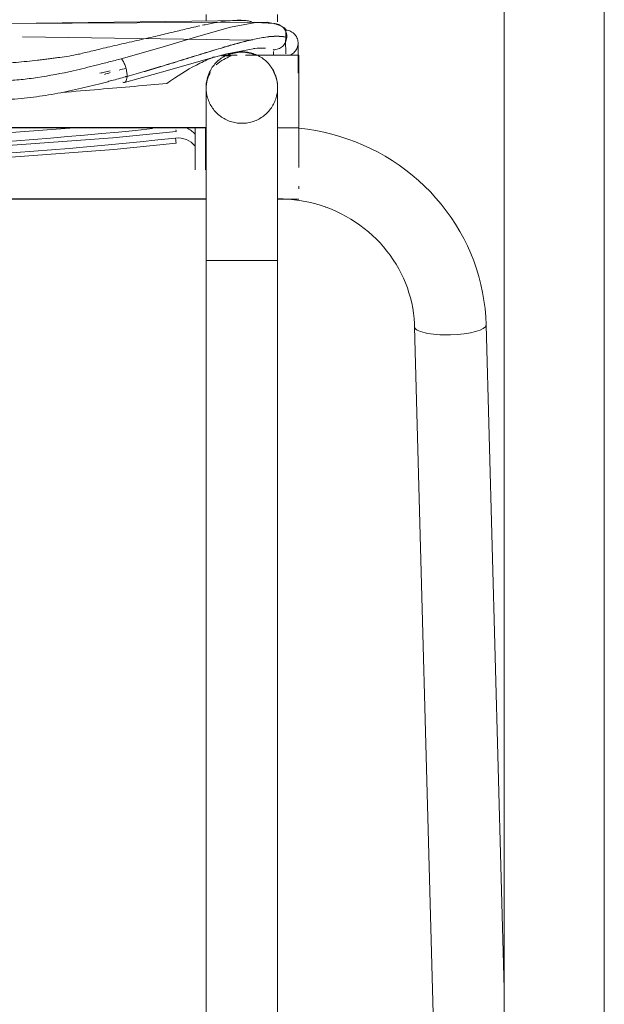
# Model space of a CAD drawing. Header units: metres. Extents: x 3.7 to 90.5, y -1.7 to 14.3.
# Tile 69 of 256: x 37.169 to 37.338, y 3.183 to 3.468. Entities that reach past the tile are written whole.
import ezdxf

# ---------------------------------------------------------------- set-up
doc = ezdxf.new("R2010")
doc.units = ezdxf.units.M
doc.layers.add('I-FURN', color=7, linetype='Continuous', lineweight=18)

# ---------------------------------------------------------------- blocks, each defined once
blk = doc.blocks.new('ConjuntoParaAlunoTamanho6 - CJA06_ConjuntoParaAlunoTamanho6-V8-Corte 1')
at = {"layer": 'I-FURN'}
for p, q in [((37.24966399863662, 3.461110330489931), (37.24967660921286, 3.457537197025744)), ((37.22303800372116, 3.398204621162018), (37.22303800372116, 3.020204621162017)), ((37.22442464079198, 3.39820462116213), (37.22303800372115, 3.39820462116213)), ((37.24373800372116, 3.39820462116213), (37.24235136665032, 3.39820462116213)), ((37.24373800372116, 3.020204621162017), (37.24373800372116, 3.398204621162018))]:
    blk.add_line(p, q, dxfattribs=at)
at = {"layer": 'I-FURN', "flags": 128}
for points in [[(37.22303800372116, 3.467566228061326), (37.22303800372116, 3.469292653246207), (37.22303800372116, 3.4693590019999)], [(37.24373800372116, 3.4693590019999), (37.24373800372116, 3.467411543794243), (37.24373800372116, 3.467219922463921)], [(37.24281250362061, 3.466693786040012), (37.24287394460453, 3.46667623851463), (37.24293457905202, 3.466658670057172), (37.24299485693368, 3.46664105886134)], [(37.30406708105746, 3.379561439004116), (37.30395434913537, 3.3819215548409), (37.30374417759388, 3.38427519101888), (37.30343693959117, 3.386618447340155), (37.30303317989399, 3.388947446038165), (37.30253361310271, 3.391258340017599), (37.30193912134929, 3.393547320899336), (37.30125075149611, 3.395810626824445), (37.3004697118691, 3.398044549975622), (37.29959736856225, 3.400245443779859), (37.29863524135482, 3.402409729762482), (37.29758499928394, 3.404533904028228), (37.2964484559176, 3.406614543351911), (37.29522756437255, 3.408648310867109), (37.2939244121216, 3.410631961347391), (37.29254121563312, 3.412562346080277), (37.2910803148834, 3.414436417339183), (37.28954416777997, 3.416251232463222), (37.28793534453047, 3.418003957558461), (37.28625652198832, 3.419691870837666), (37.28451047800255, 3.421312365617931), (37.28270008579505, 3.422862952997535), (37.28082830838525, 3.424341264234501), (37.27889819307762, 3.425745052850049), (37.27691286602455, 3.427072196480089), (37.27487552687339, 3.428320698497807), (37.27278944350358, 3.429488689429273), (37.27065794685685, 3.430574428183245), (37.26848442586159, 3.431576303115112), (37.26627232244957, 3.432492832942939), (37.26402512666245, 3.433322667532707), (37.26174637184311, 3.434064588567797), (37.25943962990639, 3.434717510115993), (37.25710850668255, 3.435280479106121), (37.25475663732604, 3.435752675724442), (37.25238768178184, 3.436133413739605), (37.25000532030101, 3.436422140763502)], [(37.24373800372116, 3.398204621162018), (37.24373800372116, 3.400204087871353), (37.24373800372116, 3.402200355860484), (37.24373800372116, 3.404190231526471), (37.24373800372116, 3.406170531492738), (37.24373800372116, 3.408138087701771), (37.24373800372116, 3.410089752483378), (37.24373800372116, 3.411085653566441)], [(37.25754593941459, 3.413653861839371), (37.257810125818, 3.413563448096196), (37.25929042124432, 3.412991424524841)], [(37.22303800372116, 3.410613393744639), (37.22303800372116, 3.408666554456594), (37.22303800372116, 3.406702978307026), (37.22303800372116, 3.40472580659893), (37.22303800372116, 3.402738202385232), (37.22303800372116, 3.400743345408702), (37.22303800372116, 3.398744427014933), (37.22303800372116, 3.398204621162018)]]:
    blk.add_lwpolyline(points, dxfattribs=at)
at = {"layer": 'I-FURN'}
for points in [[(37.24600361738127, 3.461263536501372), (37.24621287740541, 3.461700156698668), (37.24633941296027, 3.46217770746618), (37.24637359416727, 3.462659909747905)], [(37.24615430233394, 3.464802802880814), (37.24664343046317, 3.464771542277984), (37.2476090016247, 3.464515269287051), (37.24880030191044, 3.463607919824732), (37.2495534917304, 3.462315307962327), (37.24968737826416, 3.461327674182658), (37.24965716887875, 3.460839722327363)], [(37.24637710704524, 3.46270974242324), (37.2464116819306, 3.463197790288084), (37.24635290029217, 3.463690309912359), (37.24620523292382, 3.464150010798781)], [(37.24637359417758, 3.462659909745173), (37.24632087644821, 3.462673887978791), (37.24626755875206, 3.462687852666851), (37.24621364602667, 3.462701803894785)], [(37.2462150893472, 3.462752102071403), (37.24626970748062, 3.462737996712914), (37.24632371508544, 3.462723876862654), (37.24637710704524, 3.46270974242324)], [(37.24965407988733, 3.460789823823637), (37.24962418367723, 3.460306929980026), (37.24937153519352, 3.459353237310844), (37.2487717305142, 3.458568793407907), (37.24840792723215, 3.458248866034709)], [(37.24968462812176, 3.457537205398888), (37.24967727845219, 3.458621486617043), (37.24966738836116, 3.459705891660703), (37.24965407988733, 3.460789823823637)], [(37.24965716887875, 3.460839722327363), (37.2496704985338, 3.459739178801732), (37.24968035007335, 3.45863812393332), (37.24968763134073, 3.457537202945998)]]:
    blk.add_open_spline(points, degree=3, dxfattribs=at)
blk = doc.blocks.new('ConjuntoParaAlunoTamanho6 - CJA06_ConjuntoParaAlunoTamanho6-V12-Corte 1')
at = {"layer": 'I-FURN'}
for p, q in [((37.33826300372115, 3.062632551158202), (37.33826300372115, 3.737262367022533)), ((37.33826300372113, 3.062632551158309), (37.33826300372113, 3.737262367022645)), ((37.30926300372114, 3.728870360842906), (37.30926300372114, 3.062453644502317)), ((37.30926300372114, 3.728870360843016), (37.30926300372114, 3.062453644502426)), ((37.24357083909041, 3.466568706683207), (37.24391302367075, 3.466463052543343)), ((37.16988988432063, 3.462860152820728), (37.23647461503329, 3.461871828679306)), ((37.24966399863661, 3.461110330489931), (37.24969493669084, 3.452344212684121)), ((37.2319937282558, 3.457537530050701), (37.22753186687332, 3.457537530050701)), ((37.23031728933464, 3.457387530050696), (37.22753186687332, 3.457387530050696)), ((37.24988800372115, 3.457537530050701), (37.23445976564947, 3.457537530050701)), ((37.24988800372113, 3.446953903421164), (37.24988800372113, 3.457537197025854)), ((37.22303800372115, 3.448082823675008), (37.22303800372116, 3.434501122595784)), ((37.24373800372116, 3.434501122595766), (37.24373800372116, 3.448082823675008)), ((37.24988800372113, 3.436537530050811), (37.24988800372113, 3.446953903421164)), ((36.87672612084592, 3.436687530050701), (37.22304733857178, 3.436687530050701)), ((37.24988800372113, 3.426305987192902), (37.24988800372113, 3.436841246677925)), ((36.87672639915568, 3.436537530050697), (37.2230471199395, 3.436537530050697)), ((37.21988800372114, 3.436537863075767), (37.21988800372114, 3.434698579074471)), ((37.21988800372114, 3.434698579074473), (37.21988800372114, 3.431266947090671)), ((37.24372639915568, 3.436537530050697), (37.24988800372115, 3.436537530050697)), ((37.24988800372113, 3.425088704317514), (37.24988800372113, 3.426305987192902)), ((37.24988800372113, 3.418906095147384), (37.24988800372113, 3.419716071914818)), ((36.87672538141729, 3.415889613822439), (37.22305062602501, 3.415889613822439)), ((36.87672573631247, 3.416039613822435), (37.22305027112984, 3.416039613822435)), ((37.2437253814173, 3.415889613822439), (37.24988800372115, 3.415889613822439)), ((37.22303800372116, 3.398204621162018), (37.22303800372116, 3.020204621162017)), ((37.23338800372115, 3.39820462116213), (37.22303800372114, 3.39820462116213)), ((37.24373800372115, 3.39820462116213), (37.23338800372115, 3.39820462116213)), ((37.24373800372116, 3.020204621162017), (37.24373800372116, 3.398204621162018)), ((37.28337465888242, 3.379001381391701), (37.29304921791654, 3.021555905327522)), ((37.30926300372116, 3.187587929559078), (37.30406708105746, 3.379561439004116))]:
    blk.add_line(p, q, dxfattribs=at)
at = {"layer": 'I-FURN', "flags": 128}
for points in [[(37.22303800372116, 3.467566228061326), (37.22303800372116, 3.469292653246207), (37.22303800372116, 3.4693590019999)], [(37.24373800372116, 3.4693590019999), (37.24373800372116, 3.467411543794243), (37.24373800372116, 3.467219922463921)], [(37.2406446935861, 3.467089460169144), (36.99648206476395, 3.465819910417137), (36.86603861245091, 3.467591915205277), (36.85917990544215, 3.46709300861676)], [(37.23393203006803, 3.467627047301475), (37.11370041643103, 3.466083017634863), (37.00140984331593, 3.465783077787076), (36.86581332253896, 3.467624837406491)], [(37.19851348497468, 3.456537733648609), (37.21030185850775, 3.459920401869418), (37.22092967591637, 3.463095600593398), (37.23008456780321, 3.465619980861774), (37.23748132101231, 3.467006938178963), (37.24275052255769, 3.466711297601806)], [(37.24357083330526, 3.466568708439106), (37.24111821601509, 3.467042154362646), (37.24069094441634, 3.467078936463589)], [(37.24275052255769, 3.466711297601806), (37.24281250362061, 3.466693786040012), (37.24287394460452, 3.46667623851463), (37.24293457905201, 3.466658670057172), (37.24299485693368, 3.46664105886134), (37.243054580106, 3.466623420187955)], [(37.19942374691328, 3.44970352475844), (37.21188315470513, 3.4531547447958), (37.2222712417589, 3.456122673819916), (37.22902173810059, 3.457918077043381), (37.23711678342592, 3.459488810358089), (37.24019847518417, 3.45959492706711)], [(37.22303800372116, 3.448204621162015), (37.22304628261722, 3.448618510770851), (37.22307110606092, 3.449031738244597), (37.22311243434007, 3.449443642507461), (37.22317020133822, 3.449853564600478), (37.2232443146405, 3.450260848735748), (37.22333465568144, 3.450664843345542), (37.22344107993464, 3.451064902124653), (37.223563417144, 3.451460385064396), (37.22370147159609, 3.451850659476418), (37.22385502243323, 3.452235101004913), (37.22402382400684, 3.452613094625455), (37.22420760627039, 3.452984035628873), (37.2244060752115, 3.453347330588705), (37.22461891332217, 3.453702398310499), (37.22484578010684, 3.454048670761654), (37.22508631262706, 3.454385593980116), (37.22534012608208, 3.454712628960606), (37.22560681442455, 3.455029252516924), (37.22588595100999, 3.455334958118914), (37.22617708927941, 3.455629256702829), (37.2264797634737, 3.455911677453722), (37.2267934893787, 3.456181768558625), (37.2271177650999, 3.4564390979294), (37.22745207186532, 3.45668325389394), (37.22779587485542, 3.456913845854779), (37.2281486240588, 3.457130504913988), (37.22850975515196, 3.457332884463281), (37.22887869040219, 3.457520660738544), (37.2292548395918, 3.457693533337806), (37.22963760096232, 3.457851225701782), (37.23002636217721, 3.45799348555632), (37.23042050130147, 3.458120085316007), (37.23081938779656, 3.458230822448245), (37.23122238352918, 3.458325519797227), (37.23162884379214, 3.458404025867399), (37.23203811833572, 3.458466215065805), (37.23244955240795, 3.458511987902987), (37.23286248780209, 3.458541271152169), (37.23327626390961, 3.458554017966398), (37.23338800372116, 3.458554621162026)], [(37.23338800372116, 3.458554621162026), (37.23380189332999, 3.458546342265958), (37.23421512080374, 3.458521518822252), (37.2346270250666, 3.458480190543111), (37.23503694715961, 3.458422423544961), (37.23544423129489, 3.458348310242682), (37.23584822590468, 3.458257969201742), (37.2362482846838, 3.458151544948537), (37.23664376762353, 3.458029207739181), (37.23703404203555, 3.457891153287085), (37.23741848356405, 3.457737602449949), (37.23779647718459, 3.457568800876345), (37.23816741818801, 3.457385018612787), (37.23853071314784, 3.457186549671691), (37.23888578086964, 3.456973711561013), (37.2392320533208, 3.456746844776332), (37.23956897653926, 3.456506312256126), (37.23989601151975, 3.456252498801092), (37.24021263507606, 3.455985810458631), (37.24051834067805, 3.455706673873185), (37.24081263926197, 3.455415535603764), (37.24109506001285, 3.455112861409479), (37.24136515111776, 3.454799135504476), (37.24162248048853, 3.45447485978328), (37.24186663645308, 3.454140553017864), (37.24209722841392, 3.453796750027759), (37.24231388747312, 3.453444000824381), (37.24251626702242, 3.453082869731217), (37.24270404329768, 3.452713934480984), (37.24287691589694, 3.452337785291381), (37.24303460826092, 3.451955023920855), (37.24317686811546, 3.451566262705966), (37.24330346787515, 3.451172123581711), (37.24341420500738, 3.450773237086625), (37.24350890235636, 3.450370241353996), (37.24358740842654, 3.449963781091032), (37.24364959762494, 3.449554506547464), (37.24369537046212, 3.449143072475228), (37.2437246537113, 3.448730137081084), (37.24373740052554, 3.448316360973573), (37.24373800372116, 3.448204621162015)], [(37.22303800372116, 3.448204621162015), (37.22303800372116, 3.448164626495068), (37.22303800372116, 3.448044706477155), (37.22303800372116, 3.44784505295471), (37.22303800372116, 3.447565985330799), (37.22303800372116, 3.447207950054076), (37.22303800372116, 3.446771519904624), (37.22303800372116, 3.446257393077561), (37.22303800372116, 3.445666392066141), (37.22303800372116, 3.444999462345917), (37.22303800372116, 3.444257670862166), (37.22303800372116, 3.443442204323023), (37.22303800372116, 3.442554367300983), (37.22303800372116, 3.4415955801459), (37.22303800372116, 3.440567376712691), (37.22303800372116, 3.439471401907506), (37.22303800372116, 3.438309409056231), (37.22303800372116, 3.43708325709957), (37.22303800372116, 3.435794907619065), (37.22303800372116, 3.434446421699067), (37.22303800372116, 3.433039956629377), (37.22303800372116, 3.43157776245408), (37.22303800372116, 3.430062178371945), (37.22303800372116, 3.428495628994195), (37.22303800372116, 3.426880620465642), (37.22303800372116, 3.425219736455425), (37.22303800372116, 3.423515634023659), (37.22303800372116, 3.421771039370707), (37.22303800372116, 3.419988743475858), (37.22303800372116, 3.418171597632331), (37.22303800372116, 3.41632250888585), (37.22303800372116, 3.414444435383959), (37.22303800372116, 3.412540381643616), (37.22303800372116, 3.410613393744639), (37.22303800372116, 3.408666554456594), (37.22303800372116, 3.406702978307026), (37.22303800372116, 3.40472580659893), (37.22303800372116, 3.402738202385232), (37.22303800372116, 3.400743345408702), (37.22303800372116, 3.398744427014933), (37.22303800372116, 3.398204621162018)], [(37.22303800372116, 3.448082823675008), (37.22303800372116, 3.448182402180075), (37.22303800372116, 3.448204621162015)], [(37.23338800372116, 3.437854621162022), (37.23297411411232, 3.43786290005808), (37.23256088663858, 3.437887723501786), (37.23214898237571, 3.437929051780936), (37.2317390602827, 3.437986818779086), (37.23133177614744, 3.438060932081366), (37.23092778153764, 3.438151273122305), (37.23052772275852, 3.438257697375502), (37.23013223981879, 3.438380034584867), (37.22974196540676, 3.438518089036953), (37.22935752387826, 3.438671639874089), (37.22897953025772, 3.438840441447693), (37.2286085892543, 3.439024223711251), (37.22824529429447, 3.439222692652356), (37.22789022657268, 3.439435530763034), (37.22754395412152, 3.439662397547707), (37.22720703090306, 3.439902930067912), (37.22687999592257, 3.440156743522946), (37.22656337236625, 3.440423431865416), (37.22625766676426, 3.440702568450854), (37.22596336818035, 3.440993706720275), (37.22568094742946, 3.44129638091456), (37.22541085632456, 3.441610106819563), (37.22515352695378, 3.441934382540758), (37.22490937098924, 3.442268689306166), (37.22467877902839, 3.442612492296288), (37.22446211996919, 3.442965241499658), (37.2242597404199, 3.443326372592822), (37.22407196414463, 3.443695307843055), (37.22389909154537, 3.444071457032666), (37.22374139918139, 3.444454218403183), (37.22359913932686, 3.444842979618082), (37.22347253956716, 3.445237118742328), (37.22336180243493, 3.445636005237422), (37.22326710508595, 3.446039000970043), (37.22318859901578, 3.446445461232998), (37.22312640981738, 3.446854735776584), (37.22308063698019, 3.447266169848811), (37.22305135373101, 3.447679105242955), (37.22303860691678, 3.448092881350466), (37.22303800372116, 3.448204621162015)], [(37.24373800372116, 3.448204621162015), (37.2437297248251, 3.447790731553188), (37.24370490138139, 3.447377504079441), (37.24366357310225, 3.446965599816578), (37.24360580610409, 3.44655567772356), (37.24353169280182, 3.44614839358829), (37.24344135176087, 3.445744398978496), (37.24333492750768, 3.445344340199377), (37.24321259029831, 3.444948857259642), (37.24307453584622, 3.444558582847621), (37.24292098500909, 3.444174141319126), (37.24275218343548, 3.443796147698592), (37.24256840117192, 3.443425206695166), (37.24236993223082, 3.443061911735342), (37.24215709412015, 3.44270684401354), (37.24193022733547, 3.442360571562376), (37.24168969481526, 3.442023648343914), (37.24143588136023, 3.441696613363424), (37.24116919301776, 3.441379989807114), (37.24089005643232, 3.441074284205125), (37.2405989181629, 3.44077998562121), (37.24029624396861, 3.440497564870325), (37.23998251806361, 3.440227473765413), (37.23965824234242, 3.439970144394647), (37.23932393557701, 3.439725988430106), (37.23898013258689, 3.439495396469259), (37.23862738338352, 3.43927873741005), (37.23826625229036, 3.439076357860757), (37.23789731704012, 3.438888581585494), (37.23752116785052, 3.438715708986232), (37.23713840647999, 3.438558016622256), (37.2367496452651, 3.438415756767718), (37.23635550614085, 3.438289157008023), (37.23595661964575, 3.438178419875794), (37.23555362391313, 3.438083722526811), (37.23514716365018, 3.438005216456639), (37.2347378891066, 3.437943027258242), (37.23432645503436, 3.437897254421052), (37.23391351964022, 3.437867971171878), (37.23349974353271, 3.437855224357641), (37.23338800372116, 3.437854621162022)], [(37.24373800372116, 3.448204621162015), (37.24373800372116, 3.448164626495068), (37.24373800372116, 3.448082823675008)], [(37.24373800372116, 3.398204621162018), (37.24373800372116, 3.400204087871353), (37.24373800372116, 3.402200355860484), (37.24373800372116, 3.404190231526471), (37.24373800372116, 3.406170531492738), (37.24373800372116, 3.408138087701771), (37.24373800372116, 3.410089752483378), (37.24373800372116, 3.412022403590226), (37.24373800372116, 3.413932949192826), (37.24373800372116, 3.415818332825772), (37.24373800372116, 3.417675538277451), (37.24373800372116, 3.419501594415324), (37.24373800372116, 3.421293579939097), (37.24373800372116, 3.423048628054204), (37.24373800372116, 3.42476393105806), (37.24373800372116, 3.426436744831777), (37.24373800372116, 3.428064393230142), (37.24373800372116, 3.429644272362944), (37.24373800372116, 3.43117385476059), (37.24373800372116, 3.432650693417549), (37.24373800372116, 3.434072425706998), (37.24373800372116, 3.435436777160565), (37.24373800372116, 3.436741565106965), (37.24373800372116, 3.437984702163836), (37.24373800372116, 3.439164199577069), (37.24373800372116, 3.440278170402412), (37.24373800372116, 3.441324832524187), (37.24373800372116, 3.442302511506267), (37.24373800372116, 3.443209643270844), (37.24373800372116, 3.444044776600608), (37.24373800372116, 3.444806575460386), (37.24373800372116, 3.445493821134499), (37.24373800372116, 3.446105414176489), (37.24373800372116, 3.44664037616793), (37.24373800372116, 3.447097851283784), (37.24373800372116, 3.447477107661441), (37.24373800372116, 3.447777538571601), (37.24373800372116, 3.447998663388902), (37.24373800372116, 3.448140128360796), (37.24373800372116, 3.448201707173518), (37.24373800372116, 3.448204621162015)], [(36.88541663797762, 3.435529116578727), (36.94740854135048, 3.430189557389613), (37.00956438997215, 3.427333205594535), (37.07178474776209, 3.426964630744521), (37.13397007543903, 3.429084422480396), (37.19602088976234, 3.433689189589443), (37.21435936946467, 3.435529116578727)], [(36.91681009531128, 3.436537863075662), (36.94740853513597, 3.433901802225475), (37.00956433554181, 3.431044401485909), (37.07178468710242, 3.430674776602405), (37.13397005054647, 3.432793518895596), (37.18366881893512, 3.436480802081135)], [(37.22288800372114, 3.424785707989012), (37.22288800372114, 3.429398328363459), (37.22288800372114, 3.434010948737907), (37.22288800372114, 3.436537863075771)], [(37.30406708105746, 3.379561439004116), (37.30395434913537, 3.3819215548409), (37.30374417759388, 3.38427519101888), (37.30343693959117, 3.386618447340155), (37.30303317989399, 3.388947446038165), (37.30253361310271, 3.391258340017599), (37.30193912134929, 3.393547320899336), (37.30125075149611, 3.395810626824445), (37.3004697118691, 3.398044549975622), (37.29959736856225, 3.400245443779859), (37.29863524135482, 3.402409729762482), (37.29758499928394, 3.404533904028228), (37.2964484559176, 3.406614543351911), (37.29522756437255, 3.408648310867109), (37.2939244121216, 3.410631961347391), (37.29254121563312, 3.412562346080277), (37.2910803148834, 3.414436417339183), (37.28954416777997, 3.416251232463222), (37.28793534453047, 3.418003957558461), (37.28625652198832, 3.419691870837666), (37.28451047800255, 3.421312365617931), (37.28270008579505, 3.422862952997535), (37.28082830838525, 3.424341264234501), (37.27889819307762, 3.425745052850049), (37.27691286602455, 3.427072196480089), (37.27487552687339, 3.428320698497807), (37.27278944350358, 3.429488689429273), (37.27065794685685, 3.430574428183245), (37.26848442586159, 3.431576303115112), (37.26627232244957, 3.432492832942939), (37.26402512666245, 3.433322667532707), (37.26174637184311, 3.434064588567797), (37.25943962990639, 3.434717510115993), (37.25710850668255, 3.435280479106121), (37.25475663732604, 3.435752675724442), (37.25238768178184, 3.436133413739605), (37.25000532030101, 3.436422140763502), (37.24859513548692, 3.436537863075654)], [(36.8854161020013, 3.432097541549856), (36.94747170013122, 3.426759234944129), (37.00969114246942, 3.42390668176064), (37.07197489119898, 3.423544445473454), (37.13422330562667, 3.425673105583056), (37.19633680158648, 3.430289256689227), (37.214359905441, 3.432097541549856)], [(37.21988800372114, 3.431266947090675), (37.21988800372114, 3.429878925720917), (37.21988800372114, 3.424785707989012)], [(37.24373800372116, 3.416039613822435), (37.24533701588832, 3.416008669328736), (37.24693334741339, 3.415915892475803), (37.24852432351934, 3.415761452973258), (37.25010728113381, 3.415545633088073), (37.25167957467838, 3.415268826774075), (37.25323858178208, 3.414931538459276), (37.25478170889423, 3.414534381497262), (37.25630639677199, 3.414078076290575), (37.257810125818, 3.413563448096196), (37.25929042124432, 3.412991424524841), (37.26074485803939, 3.412363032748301), (37.26217106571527, 3.411679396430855), (37.26356673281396, 3.410941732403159), (37.26492961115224, 3.410151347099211), (37.26625751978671, 3.409309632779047), (37.26754834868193, 3.408418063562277), (37.26880006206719, 3.407478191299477), (37.27001070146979, 3.40649164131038), (37.27117838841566, 3.405460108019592), (37.27230132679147, 3.404385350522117), (37.27337780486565, 3.403269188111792), (37.27440619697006, 3.402113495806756), (37.27538496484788, 3.400920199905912), (37.27631265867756, 3.3996912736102), (37.27718791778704, 3.398428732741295), (37.27800947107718, 3.397134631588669), (37.27877613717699, 3.395811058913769), (37.27948682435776, 3.394460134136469), (37.28014053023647, 3.393084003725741), (37.28073634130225, 3.391684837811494), (37.28127343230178, 3.390264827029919), (37.28175106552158, 3.388826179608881), (37.28216859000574, 3.387371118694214), (37.2825254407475, 3.385901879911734), (37.2828211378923, 3.384420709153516), (37.28305528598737, 3.382929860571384), (37.28322757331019, 3.381431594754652), (37.28333777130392, 3.37992817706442), (37.28337465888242, 3.379001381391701)]]:
    blk.add_lwpolyline(points, dxfattribs=at)
at = {"layer": 'I-FURN'}
for centre, major_axis, ratio, start_param, end_param in [((37.23338800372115, 3.448082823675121), (0.01035000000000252, 0), 0.997564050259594, 1.570796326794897, 1.98517643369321), ((37.23338800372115, 3.448082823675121), (0.01035000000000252, 0), 0.997564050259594, 1.151498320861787, 1.570796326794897), ((37.23338800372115, 3.448082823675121), (0.0103499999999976, 0), 0.9975640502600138, 2.617993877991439, 3.141592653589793), ((37.23338800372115, 3.448082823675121), (0.0103499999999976, 0), 0.9975640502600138, 6.265112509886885, 6.80678408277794), ((37.04988800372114, 4.982389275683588), (1.554139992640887, 0), 0.9999682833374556, 4.610760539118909, 4.814017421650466), ((37.21488800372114, 3.427113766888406), (0.006500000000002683, 0), 0.9999682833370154, 0.6931599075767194, 1.676612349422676), ((37.21420078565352, 3.437020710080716), (-0.0001585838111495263, 0.001491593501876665), 0.0008420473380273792, 2.364114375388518, 3.141592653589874), ((37.21488800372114, 3.430545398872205), (0.006500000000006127, 0), 0.9999682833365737, 0.6931599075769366, 1.175788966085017), ((37.04988800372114, 4.980550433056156), (1.555723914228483, 0), 0.9999682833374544, 4.606572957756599, 4.818205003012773), ((37.21420148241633, 3.433589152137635), (-0.0001584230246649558, 0.00149161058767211), 0.0008411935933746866, 1.578716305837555, 3.141592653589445), ((37.29372086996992, 3.379281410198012), (0.01034621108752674, 0.0002800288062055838), 0.2528225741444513, 3.134749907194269, 4.705546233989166), ((37.29372086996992, 3.379281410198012), (0.01034621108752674, 0.0002800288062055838), 0.2528225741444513, 4.705546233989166, 6.276342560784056), ((37.29372086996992, 3.379281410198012), (0.01034621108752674, 0.0002800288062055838), 0.2528225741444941, 6.276342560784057, 6.283185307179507)]:
    blk.add_ellipse(centre, major_axis=major_axis, ratio=ratio, start_param=start_param, end_param=end_param, dxfattribs=at)
for points, knots in [([(37.16488583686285, 3.455278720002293), (37.16594662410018, 3.455336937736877), (37.16805606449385, 3.455476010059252), (37.17118405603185, 3.455749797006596), (37.17375978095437, 3.456029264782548), (37.17554795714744, 3.456250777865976), (37.17656344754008, 3.456383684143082), (37.17732774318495, 3.456488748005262), (37.17807079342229, 3.456589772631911), (37.17901079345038, 3.456710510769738), (37.18056788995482, 3.456903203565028), (37.1826734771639, 3.457177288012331), (37.1850005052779, 3.457592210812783), (37.18722593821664, 3.458079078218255), (37.18912346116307, 3.458538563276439), (37.19134821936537, 3.459089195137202), (37.1946973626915, 3.459895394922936), (37.19937261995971, 3.460986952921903), (37.20415355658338, 3.462051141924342), (37.20772836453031, 3.462853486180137), (37.21016627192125, 3.463424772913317), (37.21242927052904, 3.463978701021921), (37.21540362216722, 3.464701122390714), (37.21836481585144, 3.465407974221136), (37.22047878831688, 3.46588006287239), (37.22124827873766, 3.466046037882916)], [0, 0, 0, 0, 0.05, 0.1, 0.15, 0.175, 0.1875, 0.2, 0.2125, 0.225, 0.25, 0.3, 0.35, 0.375, 0.4, 0.425, 0.45, 0.5, 0.55, 0.575, 0.6, 0.625, 0.6499999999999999, 0.7, 0.7299742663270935, 0.7299742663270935, 0.7299742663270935, 0.7299742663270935]), ([(37.22203996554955, 3.466214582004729), (37.22228218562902, 3.466265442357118), (37.22376578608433, 3.466572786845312), (37.22631314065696, 3.467050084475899), (37.2293783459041, 3.467490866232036), (37.23207333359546, 3.467703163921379), (37.23399963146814, 3.467654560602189), (37.23535093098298, 3.467461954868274), (37.23596312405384, 3.467306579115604), (37.23625337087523, 3.467224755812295)], [0.7403622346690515, 0.7403622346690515, 0.7403622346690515, 0.7403622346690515, 0.75, 0.8, 0.8500000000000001, 0.9, 0.95, 0.975, 1, 1, 1, 1]), ([(37.23004155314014, 3.460375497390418), (37.22929924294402, 3.460163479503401), (37.22778406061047, 3.459721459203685), (37.22620758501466, 3.459247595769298), (37.22540473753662, 3.459003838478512)], [0.25, 0.25, 0.25, 0.25, 0.5, 0.7496387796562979, 0.7496387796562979, 0.7496387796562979, 0.7496387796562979]), ([(37.22535332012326, 3.457053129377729), (37.22499755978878, 3.456911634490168), (37.22333903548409, 3.456237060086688), (37.21890333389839, 3.454178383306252), (37.21460375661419, 3.451483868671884), (37.21167134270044, 3.449369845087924)], [0.5903747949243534, 0.5903747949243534, 0.5903747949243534, 0.5903747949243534, 0.625, 0.75, 1, 1, 1, 1]), ([(37.21369603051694, 3.455428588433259), (37.2147738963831, 3.455759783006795), (37.21796154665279, 3.456745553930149), (37.22100218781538, 3.457695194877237), (37.22294666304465, 3.458295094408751)], [0.25, 0.25, 0.25, 0.25, 0.5, 1, 1, 1, 1]), ([(37.22821300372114, 3.456340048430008), (37.2288992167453, 3.456683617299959), (37.22967410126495, 3.457117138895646), (37.23017417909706, 3.457360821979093), (37.23029064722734, 3.457387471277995), (37.23031705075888, 3.457387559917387)], [0, 0, 0, 0, 0.25, 0.375, 0.4381826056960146, 0.4381826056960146, 0.4381826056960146, 0.4381826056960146]), ([(37.1912733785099, 3.454678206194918), (37.18908260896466, 3.454121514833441), (37.18352106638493, 3.452740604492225), (37.17774688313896, 3.451612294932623), (37.17424261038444, 3.451099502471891)], [0, 0, 0, 0, 0.4, 1, 1, 1, 1]), ([(37.1953153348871, 3.45301749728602), (37.19474705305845, 3.45288688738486), (37.19375296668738, 3.452659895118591), (37.19276620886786, 3.452437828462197), (37.19234280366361, 3.452343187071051)], [0.25, 0.25, 0.25, 0.25, 0.5, 0.6890304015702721, 0.6890304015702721, 0.6890304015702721, 0.6890304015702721]), ([(37.22306321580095, 3.447037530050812), (37.22299972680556, 3.448000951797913), (37.22309625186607, 3.449445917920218), (37.22363385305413, 3.45126094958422), (37.22402430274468, 3.452113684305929), (37.22425019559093, 3.452522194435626)], [0, 0, 0, 0, 0.25, 0.375, 0.5, 0.5, 0.5, 0.5]), ([(37.21167134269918, 3.449369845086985), (37.20568950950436, 3.44884044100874), (37.1957517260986, 3.44798789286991), (37.18497675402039, 3.447079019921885), (37.18132957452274, 3.44677467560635)], [0, 0, 0, 0, 0.5, 0.75, 0.75, 0.75, 0.75]), ([(37.21988800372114, 3.434265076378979), (37.21988800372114, 3.434422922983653), (37.21988800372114, 3.4347439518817), (37.21988800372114, 3.435157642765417), (37.21988800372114, 3.435497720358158), (37.21988800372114, 3.435757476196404), (37.21988800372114, 3.436020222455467), (37.21988800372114, 3.436196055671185), (37.21988800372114, 3.436284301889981)], [0, 0, 0, 0, 0.125, 0.25, 0.3125, 0.375, 0.4375, 0.5, 0.5, 0.5, 0.5]), ([(37.21988800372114, 3.436268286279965), (37.21988800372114, 3.436180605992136), (37.21988800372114, 3.436005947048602), (37.21988800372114, 3.435745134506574), (37.21988800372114, 3.43548739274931), (37.21988800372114, 3.435150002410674), (37.21988800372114, 3.434739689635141), (37.21988800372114, 3.434421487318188), (37.21988800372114, 3.434265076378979)], [0.5, 0.5, 0.5, 0.5, 0.5625, 0.625, 0.6875, 0.75, 0.875, 1, 1, 1, 1]), ([(37.21988800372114, 3.424513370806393), (37.21988800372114, 3.42438389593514), (37.21988800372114, 3.424340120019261), (37.21988800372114, 3.424849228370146), (37.21988800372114, 3.426145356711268), (37.21988800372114, 3.42759260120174), (37.21988800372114, 3.428909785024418), (37.21988800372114, 3.430053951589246), (37.21988800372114, 3.43120705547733), (37.21988800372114, 3.432589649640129), (37.21988800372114, 3.434052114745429), (37.21988800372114, 3.435103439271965), (37.21988800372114, 3.435585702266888)], [0, 0, 0, 0, 0.125, 0.25, 0.375, 0.5, 0.5625, 0.625, 0.6875, 0.75, 0.875, 1, 1, 1, 1]), ([(37.21988800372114, 3.430557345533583), (37.21988800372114, 3.430715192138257), (37.21988800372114, 3.431036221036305), (37.21988800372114, 3.431449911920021), (37.21988800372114, 3.431789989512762), (37.21988800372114, 3.432049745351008), (37.21988800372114, 3.432312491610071), (37.21988800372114, 3.432576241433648), (37.21988800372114, 3.432841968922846), (37.21988800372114, 3.433110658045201), (37.21988800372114, 3.433380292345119), (37.21988800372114, 3.433649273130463), (37.21988800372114, 3.433917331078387), (37.21988800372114, 3.434275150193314), (37.21988800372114, 3.43454351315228), (37.21988800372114, 3.434722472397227)], [0, 0, 0, 0, 0.125, 0.25, 0.3125, 0.375, 0.4375, 0.5, 0.5625, 0.625, 0.6875, 0.75, 0.8125, 0.875, 1, 1, 1, 1]), ([(37.21988800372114, 3.434698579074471), (37.21988800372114, 3.434519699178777), (37.21988800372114, 3.434251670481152), (37.21988800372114, 3.43389473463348), (37.21988800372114, 3.433627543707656), (37.21988800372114, 3.433359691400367), (37.21988800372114, 3.433091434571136), (37.21988800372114, 3.432824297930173), (37.21988800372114, 3.432560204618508), (37.21988800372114, 3.432298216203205), (37.21988800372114, 3.432037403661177), (37.21988800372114, 3.431779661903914), (37.21988800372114, 3.431442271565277), (37.21988800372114, 3.431031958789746), (37.21988800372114, 3.430713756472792), (37.21988800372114, 3.430557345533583)], [0, 0, 0, 0, 0.125, 0.1875, 0.25, 0.3125, 0.375, 0.4375, 0.5, 0.5625, 0.625, 0.6875, 0.75, 0.875, 1, 1, 1, 1]), ([(37.22288800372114, 3.435585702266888), (37.22288800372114, 3.435103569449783), (37.22288800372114, 3.434052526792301), (37.22288800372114, 3.432590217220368), (37.22288800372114, 3.431208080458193), (37.22288800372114, 3.430054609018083), (37.22288800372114, 3.42891286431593), (37.22288800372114, 3.427916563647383), (37.22288800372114, 3.427039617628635), (37.22288800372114, 3.425915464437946), (37.22288800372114, 3.424853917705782), (37.22288800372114, 3.424338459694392), (37.22288800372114, 3.424383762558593), (37.22288800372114, 3.424513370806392)], [0, 0, 0, 0, 0.125, 0.25, 0.3125, 0.375, 0.4375, 0.5, 0.5625, 0.625, 0.75, 0.875, 1, 1, 1, 1]), ([(37.21988800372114, 3.427125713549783), (37.21988800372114, 3.427283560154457), (37.21988800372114, 3.427604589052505), (37.21988800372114, 3.428018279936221), (37.21988800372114, 3.428358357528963), (37.21988800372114, 3.428618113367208), (37.21988800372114, 3.428880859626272), (37.21988800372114, 3.429144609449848), (37.21988800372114, 3.429410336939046), (37.21988800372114, 3.429679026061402), (37.21988800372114, 3.429948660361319), (37.21988800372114, 3.430217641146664), (37.21988800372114, 3.430485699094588), (37.21988800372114, 3.430843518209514), (37.21988800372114, 3.431111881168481), (37.21988800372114, 3.431290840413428)], [0, 0, 0, 0, 0.125, 0.25, 0.3125, 0.375, 0.4375, 0.5, 0.5625, 0.625, 0.6875, 0.75, 0.8125, 0.875, 1, 1, 1, 1]), ([(37.21988800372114, 3.431266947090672), (37.21988800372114, 3.431088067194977), (37.21988800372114, 3.430820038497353), (37.21988800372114, 3.430463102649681), (37.21988800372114, 3.430195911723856), (37.21988800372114, 3.429928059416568), (37.21988800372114, 3.429659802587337), (37.21988800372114, 3.429392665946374), (37.21988800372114, 3.429128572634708), (37.21988800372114, 3.428866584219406), (37.21988800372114, 3.428605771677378), (37.21988800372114, 3.428348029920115), (37.21988800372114, 3.428010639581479), (37.21988800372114, 3.427600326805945), (37.21988800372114, 3.427282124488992), (37.21988800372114, 3.427125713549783)], [0, 0, 0, 0, 0.125, 0.1875, 0.25, 0.3125, 0.375, 0.4375, 0.5, 0.5625, 0.625, 0.6875, 0.75, 0.875, 1, 1, 1, 1])]:
    blk.add_open_spline(points, degree=3, knots=knots, dxfattribs=at)
for points in [[(37.243054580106, 3.466623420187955), (37.24407902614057, 3.466307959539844), (37.24562848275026, 3.465639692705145), (37.24615392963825, 3.465065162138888), (37.24615430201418, 3.464798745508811)], [(37.24637710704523, 3.46270974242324), (37.24641168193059, 3.463197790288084), (37.24629411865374, 3.464182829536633), (37.24558445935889, 3.465463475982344), (37.24444923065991, 3.466352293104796), (37.2435242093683, 3.466593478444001), (37.2430545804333, 3.466617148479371)], [(37.23222399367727, 3.461030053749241), (37.23524822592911, 3.461850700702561), (37.24072245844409, 3.463119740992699), (37.24457373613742, 3.46316641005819), (37.24604940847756, 3.46279437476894)], [(37.24031598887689, 3.462765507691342), (37.23915058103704, 3.462601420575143), (37.23788381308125, 3.462360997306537), (37.23653053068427, 3.462059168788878)], [(37.24350389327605, 3.463017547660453), (37.2425464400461, 3.463017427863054), (37.24148194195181, 3.46292967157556), (37.24031598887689, 3.462765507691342)], [(37.24256605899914, 3.459153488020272), (37.24303002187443, 3.459130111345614), (37.24397148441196, 3.45927522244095), (37.24521038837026, 3.460035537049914), (37.24608634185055, 3.461222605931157), (37.24633941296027, 3.46217770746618), (37.24637359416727, 3.462659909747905)], [(37.24605012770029, 3.462743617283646), (37.24531231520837, 3.462930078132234), (37.24446183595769, 3.463017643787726), (37.24350428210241, 3.463017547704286)], [(37.24615430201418, 3.464798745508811), (37.24615920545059, 3.464232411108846), (37.24615909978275, 3.463090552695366), (37.24599826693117, 3.461389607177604), (37.24606939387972, 3.459684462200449), (37.24611292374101, 3.458549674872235), (37.24612050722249, 3.457983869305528)], [(37.24604940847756, 3.46279437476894), (37.24610524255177, 3.46278029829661), (37.2462156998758, 3.462752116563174), (37.24632371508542, 3.462723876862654), (37.24637710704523, 3.46270974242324)], [(37.24637359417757, 3.462659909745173), (37.2463208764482, 3.462673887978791), (37.2462142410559, 3.46270181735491), (37.24610522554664, 3.462729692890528), (37.24605012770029, 3.462743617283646)], [(37.24615430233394, 3.464802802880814), (37.24664343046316, 3.464771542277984), (37.2476090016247, 3.464515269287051), (37.24880030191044, 3.463607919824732), (37.24955349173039, 3.462315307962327), (37.24968737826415, 3.461327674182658), (37.24965716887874, 3.460839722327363)], [(37.2277709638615, 3.459759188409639), (37.22931787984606, 3.460217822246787), (37.23080350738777, 3.460644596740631), (37.23222399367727, 3.461030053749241)], [(37.23222051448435, 3.460982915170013), (37.23151142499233, 3.460790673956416), (37.23078607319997, 3.460588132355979), (37.23004494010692, 3.4603764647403)], [(37.23652808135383, 3.462058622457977), (37.23517387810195, 3.461756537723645), (37.23373306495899, 3.461392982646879), (37.23222051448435, 3.460982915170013)], [(37.23688539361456, 3.45953642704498), (37.23811161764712, 3.459643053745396), (37.23921790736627, 3.459666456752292), (37.24019791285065, 3.459594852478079)], [(37.24965407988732, 3.460789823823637), (37.24962418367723, 3.460306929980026), (37.24937153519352, 3.459353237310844), (37.24847182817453, 3.458176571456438), (37.24761641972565, 3.457681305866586), (37.2471575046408, 3.457524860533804)], [(37.24968462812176, 3.457537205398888), (37.24967727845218, 3.458621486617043), (37.24966738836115, 3.459705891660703), (37.24965407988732, 3.460789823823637)], [(37.24965716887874, 3.460839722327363), (37.2496704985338, 3.459739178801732), (37.24968035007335, 3.45863812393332), (37.24968763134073, 3.457537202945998)], [(37.19492530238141, 3.455598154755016), (37.19613223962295, 3.455908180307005), (37.1973285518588, 3.456220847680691), (37.19851348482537, 3.456533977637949)], [(37.19851348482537, 3.456533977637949), (37.19861551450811, 3.456427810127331), (37.19881897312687, 3.456180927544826), (37.19911281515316, 3.455720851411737), (37.19938608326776, 3.45518422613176), (37.19963014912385, 3.454589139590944), (37.19983686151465, 3.453954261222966), (37.19999989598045, 3.453299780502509), (37.2001139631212, 3.452646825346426), (37.20017505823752, 3.452016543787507), (37.20017964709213, 3.451624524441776), (37.20017269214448, 3.451438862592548)], [(37.22294354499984, 3.458250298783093), (37.22099939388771, 3.457650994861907), (37.21897374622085, 3.457018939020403), (37.21688017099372, 3.456369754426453)], [(37.22540125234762, 3.459002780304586), (37.22459719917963, 3.458758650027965), (37.2237779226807, 3.458507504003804), (37.22294354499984, 3.458250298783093)], [(37.22294666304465, 3.458295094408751), (37.22371940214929, 3.458533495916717), (37.22447907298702, 3.458766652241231), (37.22522564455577, 3.458993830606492)], [(37.24241631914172, 3.459199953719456), (37.24246677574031, 3.459184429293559), (37.24251669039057, 3.459168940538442), (37.24256605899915, 3.459153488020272)], [(37.24258921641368, 3.457654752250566), (37.24258496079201, 3.457987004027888), (37.24258005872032, 3.45831109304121), (37.24257552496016, 3.458625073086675)], [(37.1912733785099, 3.454678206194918), (37.19250080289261, 3.454980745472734), (37.19371836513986, 3.455288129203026), (37.19492530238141, 3.455598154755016)], [(37.19786315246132, 3.453272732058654), (37.1985323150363, 3.453439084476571), (37.19919736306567, 3.453606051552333), (37.19985799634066, 3.453773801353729)], [(37.21040971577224, 3.454384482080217), (37.20876191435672, 3.453886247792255), (37.20540672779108, 3.452885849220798), (37.20193559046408, 3.451891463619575), (37.20017183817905, 3.451399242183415)], [(37.20017269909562, 3.451439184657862), (37.20193661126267, 3.45193168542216), (37.20541166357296, 3.452928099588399), (37.20877015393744, 3.453930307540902), (37.21041750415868, 3.454428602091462)], [(37.21688017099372, 3.456369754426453), (37.21478659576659, 3.455720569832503), (37.21262509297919, 3.455054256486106), (37.21040971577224, 3.454384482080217)], [(37.21041750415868, 3.454428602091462), (37.21152321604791, 3.454763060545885), (37.21261467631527, 3.45509632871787), (37.21369087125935, 3.455427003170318)], [(37.22594284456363, 3.454729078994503), (37.2266077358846, 3.455373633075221), (37.2273600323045, 3.455917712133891), (37.22821300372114, 3.456340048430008)], [(37.17424261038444, 3.451099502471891), (37.17267571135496, 3.450870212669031), (37.16951960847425, 3.450474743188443), (37.16633637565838, 3.450230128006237), (37.16474248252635, 3.45015186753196)], [(37.19365550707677, 3.452009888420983), (37.19421119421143, 3.452179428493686), (37.19476653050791, 3.452352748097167), (37.19532275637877, 3.452527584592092)], [(37.195685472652, 3.450196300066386), (37.19637093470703, 3.450381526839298), (37.19773517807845, 3.450754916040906), (37.19908538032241, 3.451132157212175), (37.19975680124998, 3.45132123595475)], [(37.20017183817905, 3.451399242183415), (37.20016021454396, 3.451086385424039), (37.20008400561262, 3.450519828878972), (37.19982137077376, 3.449926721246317), (37.19943483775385, 3.449646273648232), (37.1991186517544, 3.449684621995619), (37.19895334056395, 3.449759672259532)], [(37.19975680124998, 3.45132123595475), (37.1998261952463, 3.451340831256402), (37.1999649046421, 3.451380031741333), (37.20010345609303, 3.451419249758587), (37.20017269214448, 3.451438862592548)], [(37.16501562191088, 3.444711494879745), (37.16741058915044, 3.444824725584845), (37.17219802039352, 3.44523882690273), (37.17927833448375, 3.446315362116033), (37.18615123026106, 3.447746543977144), (37.19056024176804, 3.44885126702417), (37.19272681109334, 3.449412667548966)], [(37.19272681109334, 3.449412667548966), (37.19322316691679, 3.449541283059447), (37.19421271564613, 3.449800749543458), (37.19519569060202, 3.450063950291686), (37.195685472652, 3.450196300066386)], [(37.21988800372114, 3.435585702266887), (37.21988800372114, 3.435618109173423), (37.21988800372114, 3.435752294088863), (37.21988800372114, 3.436016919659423), (37.21988800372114, 3.436188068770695)], [(37.22288800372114, 3.436187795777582), (37.22288800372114, 3.436016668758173), (37.22288800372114, 3.43575211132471), (37.22288800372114, 3.435618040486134), (37.22288800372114, 3.435585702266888)], [(37.21988800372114, 3.424785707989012), (37.21988800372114, 3.424702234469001), (37.21988800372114, 3.424573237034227), (37.21988800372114, 3.424520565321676), (37.21988800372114, 3.424513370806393)], [(37.22288800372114, 3.424513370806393), (37.22288800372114, 3.424520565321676), (37.22288800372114, 3.424573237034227), (37.22288800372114, 3.424702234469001), (37.22288800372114, 3.424785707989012)]]:
    blk.add_open_spline(points, degree=3, dxfattribs=at)
blk = doc.blocks.new('4 GRE - ESCOLA DE CINEMA E AUDIOVISUAL CINE REX R07_rvt-1-Corte 1')
at = {"layer": 'I-FURN', "lineweight": 18}
for name in ['ConjuntoParaAlunoTamanho6 - CJA06_ConjuntoParaAlunoTamanho6-V8-Corte 1', 'ConjuntoParaAlunoTamanho6 - CJA06_ConjuntoParaAlunoTamanho6-V8-Corte 1', 'ConjuntoParaAlunoTamanho6 - CJA06_ConjuntoParaAlunoTamanho6-V12-Corte 1']:
    blk.add_blockref(name, (0, 0), dxfattribs=at)

msp = doc.modelspace()

# ---------------------------------------------------------------- block references
at = {"lineweight": 5}
msp.add_blockref('4 GRE - ESCOLA DE CINEMA E AUDIOVISUAL CINE REX R07_rvt-1-Corte 1', (0, 0), dxfattribs=at)

doc.saveas('drawing.dxf')
